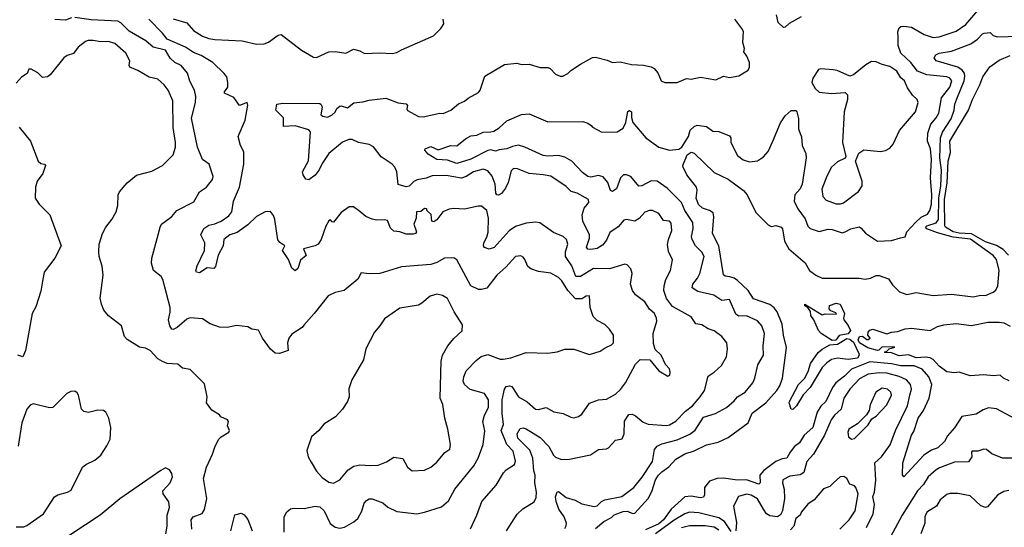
# Model space of a CAD drawing. Extents: x 1468344 to 1613994, y 525695 to 643861.
# Tile 46 of 256: x 1490758 to 1497147, y 610367 to 613663. Entities that reach past the tile are written whole.
import ezdxf

# ---------------------------------------------------------------- set-up
doc = ezdxf.new("R2010")
doc.units = 0

msp = doc.modelspace()

# ---------------------------------------------------------------- linework, layer by layer
at = {"layer": '0CON10XD'}
for points in [[(1494295, 610360), (1494305, 610376.2), (1494307.1, 610395), (1494292, 610435), (1494255.7, 610485), (1494239.1, 610535), (1494234.7, 610565.3), (1494245, 610597.5), (1494255, 610598.6), (1494305, 610560), (1494362.5, 610542.5), (1494405, 610519.4), (1494485, 610501.4), (1494505, 610506), (1494532.9, 610535), (1494555, 610544.6), (1494665, 610566.4), (1494742.7, 610625), (1494797.1, 610692.9), (1494863.8, 610795), (1494878, 610872), (1494895, 610894.5), (1494925, 610909.1), (1495025, 610934.3), (1495107.7, 610972.3), (1495141.7, 610998.3), (1495195, 611081.2), (1495273.3, 611106.7), (1495344.5, 611145.5), (1495395, 611188.6), (1495415.4, 611214.6), (1495465, 611245.5), (1495516.5, 611305), (1495529.1, 611335), (1495548, 611422), (1495585.5, 611485), (1495582.9, 611545), (1495591.3, 611625), (1495575, 611674.3), (1495545, 611707.5), (1495475, 611739.2), (1495425, 611738.2), (1495405, 611750), (1495365, 611847.1), (1495315, 611838.8), (1495262.5, 611875), (1495158.9, 611898.9), (1495121.9, 611921.9), (1495125.5, 611945), (1495157.3, 611985), (1495171.5, 612015), (1495200.5, 612125), (1495184, 612154), (1495142.9, 612195), (1495121.5, 612235), (1495118.2, 612255), (1495128.8, 612305), (1495125.4, 612345), (1495075, 612424.4), (1495052.3, 612475), (1494959.2, 612569.2), (1494895, 612614.6), (1494855, 612616.1), (1494795, 612584.4), (1494775, 612582.9), (1494724.1, 612644.1), (1494696.7, 612655), (1494675.4, 612654.6), (1494657.7, 612635), (1494631.1, 612565), (1494605, 612547.1), (1494592.7, 612552.7), (1494574.3, 612605), (1494545, 612641.6), (1494515, 612651.2), (1494465, 612640.2), (1494445, 612644.7), (1494410.5, 612670.5), (1494340, 612745), (1494295, 612770.5), (1494255, 612780), (1494185, 612775.9), (1494155, 612780.2), (1494036.1, 612836.1), (1493995, 612847.9), (1493955, 612840.4), (1493920, 612825), (1493868.7, 612818.7), (1493845, 612808.9), (1493815, 612816.7), (1493795, 612812.9), (1493685, 612758.2), (1493595, 612729.2), (1493535, 612751.5), (1493465.7, 612755.7), (1493408.8, 612788.8), (1493387.5, 612815), (1493388.8, 612825), (1493425, 612839.3), (1493473, 612817), (1493555, 612845.5), (1493595.6, 612844.4), (1493650.2, 612889.8), (1493685, 612908.9), (1493725, 612913.1), (1493765, 612932.5), (1493815, 612933.7), (1493835, 612940), (1493869.7, 612960.3), (1493918.8, 613005), (1494015, 613047.1), (1494065, 613050.8), (1494185, 613000), (1494411.9, 613001.9), (1494445, 612991.4), (1494466.4, 612976.4), (1494475.6, 612965.6), (1494535, 612931.9), (1494635, 612935.6), (1494675, 612958), (1494692.5, 612995), (1494704, 613066), (1494715, 613073.6), (1494728.5, 613065), (1494728.2, 613028.2), (1494737.5, 612995), (1494821.8, 612895), (1494905, 612834.7), (1494975, 612814.8), (1495035, 612822.6), (1495054.7, 612835), (1495098.1, 612905), (1495109.7, 612945), (1495135, 612970), (1495155, 612977.3), (1495215, 612968.2), (1495255, 612938.6), (1495295, 612936.2), (1495365, 612908.8), (1495373.8, 612895), (1495372, 612865), (1495415, 612780), (1495453, 612753), (1495495, 612739.2), (1495545, 612745.7), (1495585, 612771.8), (1495615, 612806.5), (1495646.1, 612875), (1495695, 612992.9), (1495725, 613039.2), (1495765, 613074), (1495794.1, 613074.1), (1495802, 613065), (1495811.9, 613021.9), (1495812.7, 612952.7), (1495831.7, 612901.7), (1495836.5, 612845), (1495860, 612795), (1495861.1, 612765), (1495836.4, 612595), (1495823.5, 612565), (1495787.7, 612525), (1495784.7, 612485), (1495808, 612435), (1495855, 612369.2), (1495872.9, 612322.9), (1495886.7, 612306.7), (1495945, 612287.1), (1496005, 612302.7), (1496031.1, 612301.1), (1496095, 612280), (1496115.5, 612284.5), (1496152.5, 612305), (1496205, 612316.9), (1496219.1, 612309.1), (1496246.2, 612276.2), (1496325, 612224.4), (1496415, 612230), (1496472.8, 612247.2), (1496505, 612252.5), (1496515.6, 612285), (1496570.3, 612345), (1496608.3, 612381.7), (1496649.4, 612400.6), (1496665.2, 612424.8), (1496675.8, 612465), (1496677.8, 612525), (1496668.9, 612635), (1496675.9, 612755.9), (1496668.2, 612825), (1496649.4, 612875), (1496651.5, 612925), (1496671.1, 612985), (1496705.9, 613025), (1496722.7, 613055), (1496740.8, 613155), (1496793.5, 613225), (1496806.1, 613265), (1496795, 613282.7), (1496775, 613291.2), (1496645, 613305.7), (1496585, 613328.7), (1496540, 613385), (1496476.8, 613445), (1496459, 613495), (1496458, 613552), (1496456.3, 613583.7), (1496465, 613608.8), (1496475, 613618.1), (1496495, 613621.1), (1496545, 613613.3), (1496626.5, 613566.5), (1496685, 613547.6), (1496725, 613551.1), (1496835, 613587.5), (1496897.8, 613632.2), (1497015, 613767.5)], [(1491095, 613675.8), (1491055, 613659.1), (1490985, 613663.1)], [(1493008.6, 610541.4), (1493025, 610551.2), (1493045, 610552), (1493115, 610525.5), (1493146.9, 610496.9), (1493205, 610470), (1493335, 610455.6), (1493385, 610465.6), (1493495, 610500.8), (1493541.1, 610538.9), (1493582.3, 610615), (1493704.2, 610765.8), (1493733.1, 610815), (1493765.4, 610905), (1493777.1, 610992.9), (1493763.9, 611055), (1493774.7, 611095.3), (1493799.2, 611145), (1493800.5, 611195), (1493773.3, 611235), (1493681.5, 611261.5), (1493645, 611293.3), (1493636.9, 611315), (1493639.2, 611345), (1493656.2, 611383.8), (1493719.8, 611450.2), (1493753.1, 611476.9), (1493795, 611489.1), (1493875, 611459.3), (1493895, 611458.2), (1493945, 611468.5), (1494045, 611502.5), (1494185, 611498.6), (1494245, 611505.7), (1494295, 611524.3), (1494355, 611522.9), (1494455, 611488.6), (1494525, 611510), (1494557.3, 611532.7), (1494598.8, 611551.2), (1494611.2, 611565), (1494611.4, 611615), (1494585, 611653.8), (1494555, 611683.3), (1494505, 611708.8), (1494480, 611735), (1494460.8, 611795), (1494455, 611870), (1494435, 611867.5), (1494405, 611851.1), (1494365, 611851.5), (1494315.9, 611905), (1494276.9, 611966.9), (1494255, 611988.9), (1494205, 612016.4), (1494125, 612028.1), (1494074.6, 612044.6), (1494055, 612060), (1494035.4, 612105.4), (1494025, 612122), (1494010.3, 612130.3), (1493974.6, 612125.4), (1493911.9, 612055), (1493855, 612004), (1493789.5, 611920.5), (1493755, 611910), (1493735, 611912), (1493684.7, 611934.7), (1493595, 612103.3), (1493575, 612116), (1493515, 612114.2), (1493465, 612085.6), (1493425, 612074.4), (1493235, 612058.2), (1493095, 612014.2), (1493025, 612012.5), (1492975, 612020), (1492952.1, 611977.9), (1492863.3, 611905), (1492805, 611892.5), (1492759.8, 611870.2), (1492670, 611755), (1492600.8, 611679.2), (1492590, 611665), (1492525, 611621.2), (1492504.5, 611595.5), (1492496.9, 611565), (1492500, 611515), (1492445, 611496.2), (1492415, 611498.8), (1492385, 611524), (1492334.2, 611595), (1492307.7, 611647.7), (1492265, 611652.5), (1492239.3, 611669.3), (1492165, 611678.1), (1492105, 611663.3), (1492055, 611665.7), (1491995, 611688.6), (1491945, 611720.8), (1491865, 611728.1), (1491841.8, 611718.2), (1491780.8, 611665), (1491755, 611652.2), (1491744.6, 611654.6), (1491731.9, 611675), (1491723.5, 611713.5), (1491735.3, 611764.7), (1491733.9, 611795), (1491687.1, 611975), (1491675, 611996.2), (1491626.2, 612035), (1491613, 612083), (1491616.4, 612115), (1491657.1, 612265), (1491668.5, 612315), (1491679.1, 612335), (1491745, 612383.9), (1491776.7, 612425), (1491888.8, 612481.2), (1491925, 612546), (1491970.8, 612575), (1492009.2, 612625), (1492014.2, 612645), (1491988.6, 612725), (1491945, 612755.9), (1491912.6, 612835), (1491873, 613023), (1491899.6, 613125), (1491900.4, 613165), (1491891.5, 613205), (1491862.5, 613262.5), (1491845.9, 613315.9), (1491805.6, 613365), (1491765.3, 613385.3), (1491735, 613412.2), (1491705, 613465.8), (1491624.3, 613484.3), (1491575.6, 613525.6), (1491468.6, 613588.6), (1491415, 613641.8), (1491395, 613653.2), (1491221.2, 613661.2), (1491115, 613677.1)], [(1493682.5, 610357.5), (1493725.6, 610445), (1493757.9, 610535), (1493849.6, 610640.4), (1493898.3, 610721.7), (1493915, 610739.4), (1493968.6, 610775), (1493974.4, 610795.6), (1493961.2, 610861.2), (1493918.3, 610905), (1493881.4, 610995), (1493896.6, 611035), (1493888.3, 611105), (1493890, 611195), (1493903.9, 611265), (1493915, 611280.9), (1493935.8, 611285.8), (1493950.8, 611280.8), (1493995, 611214.4), (1494051.2, 611181.2), (1494104.6, 611134.6), (1494125, 611132.9), (1494175, 611144.3), (1494225, 611117.1), (1494285, 611106), (1494335, 611081.2), (1494355, 611078), (1494385, 611086), (1494405, 611100.8), (1494455.8, 611174.2), (1494515, 611195.8), (1494565, 611198.9), (1494625, 611232.1), (1494657.6, 611262.4), (1494689.6, 611305), (1494755, 611426), (1494785, 611455.8), (1494847.5, 611455), (1494905, 611382.5), (1494965, 611348.8), (1494976.2, 611355), (1494980, 611375), (1494973.8, 611395), (1494948, 611425), (1494920, 611485), (1494881.7, 611521.7), (1494870.3, 611560.3), (1494868.1, 611625), (1494892.5, 611705), (1494891.5, 611725), (1494876.9, 611755), (1494845, 611783.1), (1494815, 611830.8), (1494755, 611876), (1494733.7, 611903.7), (1494722.7, 611945), (1494732.4, 612015), (1494724.2, 612044.2), (1494700.3, 612070.3), (1494685, 612075.8), (1494585, 612045.6), (1494482.4, 612047.6), (1494397.1, 611995), (1494367.1, 611995), (1494341.4, 612065), (1494299.3, 612125), (1494300.8, 612155), (1494315.4, 612205), (1494305.6, 612235), (1494284.6, 612254.6), (1494221.7, 612281.7), (1494132.9, 612342.9), (1494105, 612348.8), (1494045, 612341.9), (1493975, 612321.1), (1493935, 612292.9), (1493836.5, 612183.5), (1493805, 612172.9), (1493775, 612183.3), (1493767.8, 612195), (1493768.9, 612215), (1493789, 612251), (1493797.7, 612282.3), (1493799.5, 612375), (1493788.5, 612425), (1493755, 612452.2), (1493733, 612453), (1493645, 612433.5), (1493575, 612437.5), (1493545, 612432.2), (1493504.6, 612415.4), (1493465, 612364), (1493445, 612350), (1493432.5, 612355), (1493428.3, 612398.3), (1493400, 612425), (1493400, 612435), (1493385, 612437.5), (1493361.7, 612418.3), (1493333.8, 612415), (1493330.8, 612375), (1493316, 612335), (1493332.5, 612285), (1493326.1, 612273.9), (1493310.7, 612269.3), (1493265, 612270), (1493225.4, 612285.4), (1493185, 612290.8), (1493165, 612310), (1493145, 612360), (1493124.3, 612364.3), (1493075, 612360.6), (1493045, 612366.9), (1493005, 612385.6), (1492965, 612418), (1492925, 612447.5), (1492895, 612447.5), (1492845, 612410), (1492795, 612347.5), (1492785, 612350), (1492775, 612362.5), (1492765, 612356.2), (1492745, 612323.3), (1492714.3, 612235), (1492695, 612205.8), (1492675, 612193.8), (1492600, 612175), (1492617.7, 612132.3), (1492579.5, 612100.5), (1492563.6, 612046.4), (1492545, 612033.3), (1492525, 612050), (1492502.7, 612105), (1492463.1, 612165), (1492477.5, 612195), (1492445.6, 612215.6), (1492433.3, 612233.3), (1492414.4, 612365), (1492405, 612391.2), (1492385, 612417.5), (1492351.2, 612415), (1492295, 612385.5), (1492239.4, 612330.6), (1492169.4, 612280.6), (1492122.2, 612265), (1492083.3, 612236.7), (1492078.5, 612195), (1492046.8, 612135), (1492028.6, 612061.4), (1492017, 612047), (1491975, 612052.1), (1491925, 612019.3), (1491905, 612024.5), (1491901.8, 612031.8), (1491910, 612065), (1491957.1, 612165), (1491960, 612215), (1491933.8, 612265), (1491953.2, 612306.8), (1491985, 612328.6), (1492025, 612336.9), (1492065, 612354.4), (1492115, 612389.2), (1492135.7, 612415), (1492144.4, 612485), (1492184.3, 612575), (1492211.8, 612725), (1492212.7, 612805), (1492191.3, 612845), (1492174.8, 612905), (1492220.5, 613009.5), (1492238.2, 613108.2), (1492234, 613124), (1492185, 613105.8), (1492148.1, 613158.1), (1492087.8, 613185), (1492086.7, 613195), (1492108.5, 613225), (1492109.5, 613255), (1492101.2, 613291.2), (1492085, 613314.4), (1492011.5, 613385), (1491935, 613429.6), (1491885, 613450.2), (1491835, 613483.3), (1491715.8, 613535.8), (1491685.3, 613575), (1491595.6, 613665)], [(1491755, 613668.9), (1491842.3, 613642.3), (1491885, 613593.3), (1491944.7, 613554.7), (1491985, 613539.6), (1492023.4, 613533.4), (1492202.5, 613525), (1492295, 613504.2), (1492345, 613506.7), (1492373.6, 613516.4), (1492435, 613562.5), (1492455, 613567.5), (1492585.9, 613465.9), (1492665, 613420), (1492685, 613416.7), (1492765, 613454), (1492805, 613455.7), (1492875, 613444.3), (1492925, 613470.8), (1492965, 613460.8), (1492995, 613444), (1493095, 613448.2), (1493175, 613443.8), (1493205, 613448.8), (1493235, 613468), (1493442.7, 613557.3), (1493490, 613605), (1493510, 613635), (1493505.8, 613665.8)], [(1493916.9, 610345), (1493987, 610453), (1494023.1, 610486.9), (1494096.5, 610533.5), (1494109.1, 610560.9), (1494111.1, 610595), (1494100, 610655), (1494102.1, 610705), (1494093.4, 610733.4), (1494088.7, 610815), (1494067.7, 610867.7), (1493989.6, 610945), (1493985.5, 610974.5), (1494005, 611008.1), (1494025, 611013.8), (1494045, 611006.6), (1494135, 610949.2), (1494192.5, 610892.5), (1494222.7, 610835), (1494235, 610823.3), (1494275, 610807.8), (1494325, 610809.5), (1494462.4, 610837.6), (1494515, 610871.4), (1494565, 610875.6), (1494577.9, 610882.1), (1494625, 610934), (1494668.5, 610941.5), (1494680, 610975), (1494683, 611057), (1494710.6, 611099.4), (1494731.5, 611101.5), (1494755, 611090.4), (1494805, 611049.1), (1494836, 611036), (1494955, 611028.5), (1494975, 611032.9), (1495015, 611055.9), (1495078.7, 611121.3), (1495125, 611156.4), (1495174.5, 611215), (1495200.9, 611255), (1495225, 611347.5), (1495265.3, 611374.7), (1495311.7, 611418.3), (1495345.6, 611475), (1495351.4, 611525), (1495345.8, 611565), (1495314.2, 611605), (1495265, 611643.1), (1495226.1, 611656.1), (1495185, 611681.5), (1495145, 611688.1), (1495115, 611734.2), (1494995, 611800.9), (1494955, 611852.2), (1494938.8, 611905), (1494939.5, 611935), (1494950.6, 611975), (1494981.8, 612035), (1494994.5, 612104.5), (1494968.3, 612158.3), (1494962.9, 612202.9), (1494967.5, 612235), (1494989.4, 612295), (1494985, 612340.8), (1494975, 612355.6), (1494935, 612358.9), (1494905, 612404.2), (1494864.5, 612424.5), (1494845, 612424.5), (1494815, 612412.2), (1494778.3, 612371.7), (1494750, 612355), (1494695, 612366.5), (1494678.1, 612361.9), (1494642.4, 612317.6), (1494588.6, 612281.4), (1494565, 612230.8), (1494540.9, 612199.1), (1494505, 612177.5), (1494465, 612171.1), (1494443.8, 612173.8), (1494436.7, 612185), (1494456.3, 612243.7), (1494455.8, 612265), (1494412.3, 612355), (1494408.8, 612395), (1494420.5, 612439.5), (1494451.9, 612475), (1494450, 612495), (1494375, 612535.6), (1494337.3, 612547.3), (1494305, 612580), (1494205, 612645.8), (1494154.4, 612655.6), (1494063.6, 612663.6), (1493987.5, 612695), (1493963.2, 612696.8), (1493948.3, 612681.7), (1493927.6, 612605), (1493910.8, 612569.2), (1493885.2, 612534.8), (1493865, 612524.5), (1493855, 612525.7), (1493847, 612537), (1493844.3, 612595), (1493825, 612646.2), (1493795, 612680.9), (1493765, 612692.5), (1493702, 612675), (1493655.8, 612645), (1493625, 612634), (1493525, 612650.6), (1493435, 612650), (1493395, 612633.6), (1493337, 612623), (1493315, 612611.9), (1493285, 612582.2), (1493265, 612576.7), (1493215, 612592.5), (1493204.5, 612675), (1493192.2, 612705), (1493175, 612724.4), (1493103, 612773), (1493055, 612836.7), (1493025, 612852.7), (1492956.4, 612866.4), (1492915, 612884.4), (1492893.9, 612883.9), (1492852.5, 612867.5), (1492765, 612794), (1492721.5, 612728.5), (1492702.3, 612687.7), (1492675, 612654.3), (1492635, 612623.3), (1492615, 612626.7), (1492596.8, 612655), (1492593.2, 612675), (1492632.7, 612747.3), (1492644.4, 612935), (1492635, 612947.8), (1492545, 612972.9), (1492469.3, 612969.3), (1492470, 613025), (1492419.2, 613075), (1492426, 613114), (1492465, 613120), (1492705, 613119.6), (1492715, 613112.9), (1492720.9, 613095), (1492712, 613045), (1492725, 613036.2), (1492755, 613030.8), (1492786.7, 613045), (1492805, 613062.5), (1492815, 613086.7), (1492835, 613101.2), (1492845, 613103.3), (1492885, 613090), (1492926.2, 613123.8), (1492985, 613129.5), (1493025, 613140.5), (1493135, 613153.5), (1493215, 613123.1), (1493265.5, 613115.5), (1493274, 613105), (1493270, 613085), (1493275, 613073.8), (1493345, 613034.4), (1493377, 613033), (1493484.1, 613055.9), (1493505.9, 613054.1), (1493556.2, 613075), (1493605, 613116.2), (1493645, 613134), (1493667.3, 613152.7), (1493735, 613190), (1493746.7, 613205), (1493776.7, 613295), (1493905, 613370.9), (1493985, 613380.5), (1494015, 613372.5), (1494065, 613374.5), (1494135, 613351.9), (1494185, 613352.5), (1494201.2, 613345), (1494235, 613308.8), (1494265, 613296.7), (1494283, 613297), (1494315, 613313.3), (1494335, 613333.8), (1494396.7, 613375), (1494475, 613418.1), (1494495, 613420), (1494569.5, 613400.5), (1494605, 613384.6), (1494655, 613388.9), (1494728.3, 613371.7), (1494807, 613367), (1494856.9, 613356.9), (1494875.7, 613345.7), (1494898.7, 613318.7), (1494921.2, 613265), (1494945, 613254.2), (1495025, 613255.7), (1495085, 613281.9), (1495115, 613276.7), (1495175, 613290), (1495275, 613271.2), (1495325, 613296.2), (1495365, 613286.7), (1495425, 613297.5), (1495485.6, 613334.4), (1495494, 613355), (1495494, 613385), (1495477.5, 613425), (1495457.1, 613455), (1495462.5, 613475), (1495451.2, 613515), (1495454, 613585), (1495445, 613606.2), (1495398, 613665)], [(1495828.5, 613681.5), (1495752.3, 613637.7), (1495725, 613613.3), (1495715, 613612), (1495680, 613645), (1495670, 613695)], [(1491876.1, 610356.1), (1491871.1, 610415), (1491884.5, 610435.5), (1491942.2, 610457.8), (1491957.4, 610482.6), (1491972.2, 610555), (1491951.8, 610685), (1491971.3, 610758.7), (1492008.5, 610841.5), (1492026.9, 610895), (1492051.3, 610938.7), (1492065, 610954), (1492116, 610984), (1492120, 610995), (1492107.5, 611025), (1492113.3, 611055), (1492107.5, 611065), (1492063.9, 611083.9), (1492055, 611097.5), (1492005, 611127.5), (1491970, 611175), (1491973.8, 611215), (1491957.9, 611297.9), (1491865, 611392.5), (1491815, 611400), (1491785, 611426.7), (1491715, 611431.4), (1491684.6, 611444.6), (1491655, 611461.9), (1491604.5, 611514.5), (1491575, 611529.2), (1491535, 611536.2), (1491455, 611586.2), (1491438.8, 611605), (1491418.8, 611675), (1491335, 611740), (1491305, 611776.7), (1491288.1, 611815), (1491281.1, 611855), (1491299.1, 612005), (1491293.1, 612063.1), (1491274.6, 612125), (1491271.8, 612155), (1491273.3, 612205), (1491286, 612246), (1491294.4, 612275.6), (1491316.2, 612315), (1491356.7, 612365), (1491383.9, 612416.1), (1491393.9, 612456.1), (1491397.5, 612525), (1491406, 612545), (1491455, 612603.8), (1491515, 612654.2), (1491615, 612680), (1491685, 612716.7), (1491753.8, 612785), (1491768.6, 612835), (1491770, 612865), (1491753.8, 612963.8), (1491751.2, 613135), (1491722.5, 613205), (1491695, 613240.6), (1491655, 613275.5), (1491598.9, 613288.9), (1491523.6, 613333.6), (1491473.6, 613353.6), (1491469.4, 613365), (1491472.9, 613395), (1491446.9, 613445), (1491375, 613507.1), (1491335, 613521.1), (1491285, 613519.2), (1491235, 613528.1), (1491203.1, 613526.9), (1491185, 613521.2), (1491137.5, 613485), (1491106.1, 613443.9), (1491065, 613430), (1491044.3, 613415.7), (1490955.9, 613304.1), (1490938.3, 613291.7), (1490905, 613287.5), (1490875, 613317.5), (1490831.7, 613341.7), (1490818.3, 613341.7), (1490806.4, 613313.6), (1490770.7, 613289.3), (1490735, 613250)], [(1494495, 610359.2), (1494548.8, 610405), (1494598.5, 610431.5), (1494615, 610447.8), (1494675, 610469.7), (1494701.2, 610471.2), (1494735, 610456.7), (1494750.5, 610459.5), (1494836.1, 610555), (1494860.6, 610599.4), (1494883.8, 610675), (1494904.1, 610705.9), (1494925, 610728.4), (1494969.8, 610760.2), (1495015, 610810.4), (1495074.4, 610844.4), (1495135, 610863.7), (1495215, 610902.5), (1495290.2, 610919.8), (1495355, 610949.4), (1495484.5, 611045), (1495511.1, 611108.9), (1495600.8, 611175), (1495672.3, 611255), (1495690.4, 611285), (1495707.1, 611335), (1495733.3, 611535), (1495714.4, 611614.4), (1495706.2, 611685), (1495673.5, 611765), (1495655, 611792.4), (1495625, 611814), (1495520.6, 611850.6), (1495484.4, 611905), (1495415, 611970), (1495395, 611984.7), (1495367.1, 611992.9), (1495337, 611997), (1495325, 612006.7), (1495296, 612195), (1495254.7, 612275), (1495262.6, 612382.6), (1495257.7, 612407.7), (1495235, 612424), (1495189.2, 612439.2), (1495163.8, 612463.8), (1495148.3, 612505), (1495154.4, 612555), (1495149.1, 612575), (1495086.9, 612655), (1495063.4, 612705), (1495061.2, 612715), (1495090, 612785), (1495115, 612803.1), (1495135, 612795.8), (1495265, 612669.7), (1495355, 612626.9), (1495455, 612554.3), (1495479.5, 612525), (1495535, 612411.1), (1495615, 612330), (1495635, 612320.6), (1495665, 612325.8), (1495700, 612315), (1495708, 612305), (1495720, 612225), (1495748.6, 612175), (1495854.3, 612085), (1495884, 612035), (1495923.4, 612003.4), (1495964.7, 611984.7), (1496205, 611984.3), (1496245, 611977.5), (1496280, 611985), (1496315, 612001.4), (1496335, 612001.4), (1496395, 611980.6), (1496421.7, 611941.7), (1496466.6, 611896.6), (1496515, 611879.5), (1496575, 611891.4), (1496685, 611872.7), (1496805, 611881.4), (1496945, 611862.9), (1496995, 611873.3), (1497025, 611873.1), (1497075, 611893.3), (1497092.6, 611907.4), (1497105.4, 611934.6), (1497115.2, 612035), (1497096.3, 612105), (1497075, 612132.4), (1496927.9, 612237.9), (1496815, 612249.8), (1496715, 612278.5), (1496645.4, 612305), (1496635.4, 612315), (1496644.6, 612325.4), (1496705, 612344.6), (1496720.5, 612365), (1496723.5, 612505), (1496735.7, 612585), (1496739.8, 612685), (1496730.1, 612765), (1496733.7, 612896.3), (1496746.6, 612933.4), (1496801.6, 613018.4), (1496822.6, 613075), (1496827.1, 613115), (1496839.2, 613149.2), (1496887.2, 613265), (1496892.2, 613295), (1496888.5, 613315), (1496875, 613335.7), (1496845, 613353.8), (1496705, 613395.6), (1496692.9, 613415), (1496704.2, 613435), (1496725, 613444.6), (1496805, 613459.1), (1496929.2, 613505), (1496974.3, 613535.7), (1497005, 613570.8), (1497017.5, 613575), (1497055, 613579.4), (1497075, 613560.6), (1497101.8, 613551.8), (1497244.4, 613555.6)], [(1497174.8, 612135), (1497140.7, 612170.7), (1497095.9, 612195.9), (1497025, 612220.3), (1496935, 612273.4), (1496855, 612277), (1496815.9, 612285), (1496766.7, 612315), (1496760.9, 612325), (1496759.5, 612495), (1496776.5, 612603.5), (1496782.6, 612745), (1496798.7, 612801.3), (1496794.3, 612875), (1496915.8, 613075), (1496940.9, 613145), (1496989.5, 613240.5), (1497007.6, 613292.4), (1497054.3, 613355.7), (1497115, 613400), (1497185, 613429.5)], [(1496085, 612466.2), (1496105, 612473.3), (1496202, 612548), (1496225.4, 612585), (1496225.9, 612615), (1496182.5, 612745), (1496204.5, 612795.5), (1496235, 612816.9), (1496345, 612805.9), (1496377.5, 612812.5), (1496405, 612828.5), (1496425.2, 612854.8), (1496467.7, 612942.3), (1496570.9, 613065), (1496589.4, 613125), (1496582.9, 613145), (1496552.7, 613172.7), (1496519.9, 613219.9), (1496500.5, 613265), (1496475.2, 613285.2), (1496449, 613329), (1496405, 613359.6), (1496355, 613371.1), (1496315, 613390), (1496285, 613391.2), (1496249.7, 613370.3), (1496168.8, 613305), (1496145, 613296), (1496061.8, 613331.8), (1496036.4, 613336.4), (1495956.9, 613343.1), (1495941.3, 613338.7), (1495905, 613283.8), (1495899.5, 613255), (1495919.5, 613215), (1495945, 613192.7), (1496025, 613183.6), (1496115, 613189.4), (1496129.4, 613175), (1496129.2, 613145), (1496108.5, 613065), (1496097.1, 612865), (1496120, 612775), (1496115, 612763.3), (1496065, 612739.2), (1496025.8, 612705), (1495995, 612647.5), (1495963.3, 612563.3), (1495970, 612515), (1495991.7, 612491.7), (1496057.4, 612467.4), (1496085, 612466.2)], [(1490753.9, 612963.9), (1490827.5, 612875), (1490877.5, 612745), (1490895, 612730), (1490920, 612725), (1490926.4, 612716.4), (1490908.8, 612665), (1490871.2, 612615), (1490861.2, 612575), (1490858.8, 612505), (1490884.1, 612464.1), (1490952.5, 612395), (1491027.5, 612195), (1490986.1, 612113.9), (1490916.4, 612023.6), (1490906.2, 611965), (1490895, 611900), (1490861.7, 611798.3), (1490840, 611755), (1490796.7, 611515), (1490777.5, 611475), (1490745, 611483.8)], [(1492795, 610654.5), (1492835.8, 610675), (1492890.2, 610739.8), (1492926.4, 610763.6), (1492965, 610773.6), (1493035, 610768.2), (1493085, 610771.5), (1493138.3, 610791.7), (1493185, 610822.9), (1493245, 610814), (1493275, 610757.5), (1493304.5, 610734.5), (1493385, 610737.5), (1493425, 610758), (1493465, 610790), (1493517.9, 610852.1), (1493550, 610875), (1493554, 610905), (1493536.9, 611005), (1493516.7, 611075), (1493502.9, 611165), (1493487.5, 611205), (1493492.2, 611445), (1493501.9, 611485), (1493535.7, 611545), (1493575, 611592), (1493628.3, 611641.7), (1493632.5, 611682.5), (1493576.7, 611766.7), (1493533.6, 611853.6), (1493502.6, 611872.6), (1493465, 611881.1), (1493421.4, 611868.6), (1493368.3, 611821.7), (1493345, 611808.9), (1493225, 611790), (1493125, 611721.2), (1493095.6, 611674.4), (1493060, 611635), (1493004.2, 611525), (1492988, 611455), (1492913.3, 611325), (1492893.9, 611266.1), (1492896.2, 611215), (1492886.1, 611183.9), (1492853.3, 611135), (1492806.7, 611085), (1492732.6, 611037.4), (1492698.8, 610995), (1492652, 610955), (1492621.4, 610865), (1492630.8, 610825), (1492649.6, 610789.6), (1492685, 610732), (1492720.2, 610690.2), (1492765, 610659.4), (1492795, 610654.5)], [(1496029.7, 611579.7), (1495958.9, 611625), (1495942.5, 611645), (1495911.2, 611715), (1495892.3, 611742.3), (1495888.8, 611768.8), (1495873.3, 611793.3), (1495853.3, 611805), (1495852.5, 611815), (1495965, 611747.5), (1495985, 611752.5), (1496058.3, 611751.7), (1496055, 611760), (1496021.7, 611771.7), (1496010, 611785), (1496013, 611807), (1496057, 611823), (1496082.5, 611815), (1496111.2, 611755), (1496103.3, 611725), (1496106.2, 611715), (1496135, 611676.7), (1496148.8, 611645), (1496135, 611622.5), (1496075, 611612.5), (1496055, 611581.2), (1496029.7, 611579.7)], [(1497178.9, 611318.9), (1497142.5, 611335), (1497120, 611355), (1497075, 611350), (1497015, 611357.5), (1496925, 611351.2), (1496855, 611373.3), (1496825, 611370), (1496775, 611376.2), (1496725, 611412.7), (1496686.6, 611456.6), (1496666.7, 611466.7), (1496635, 611472.2), (1496575, 611467.3), (1496525, 611487.8), (1496465, 611480.4), (1496415, 611500), (1496375, 611502.5), (1496370, 611505), (1496385, 611510), (1496400, 611525), (1496436.1, 611536.1), (1496355, 611538.9), (1496333.8, 611516.2), (1496324.3, 611515.7), (1496261.5, 611531.5), (1496208.4, 611565), (1496199.5, 611585), (1496207.5, 611605), (1496227.3, 611607.3), (1496255, 611585.8), (1496265, 611585.8), (1496277.1, 611595), (1496261.2, 611615), (1496264, 611635), (1496275, 611648), (1496295, 611654.3), (1496385, 611623.8), (1496415, 611633.8), (1496455, 611637.5), (1496503.9, 611656.1), (1496545, 611660), (1496665.9, 611644.1), (1496715, 611670), (1496755, 611682), (1496835, 611691.4), (1496935, 611677.8), (1497041.2, 611698.8), (1497115, 611699.1), (1497145, 611694.5), (1497185, 611673.5)], [(1495775, 611132.2), (1495763.3, 611133.3), (1495751.1, 611175), (1495754.1, 611185), (1495812.3, 611295), (1495852.5, 611335), (1495876.9, 611385), (1495889.8, 611430.2), (1495938.8, 611501.2), (1495965.8, 611524.2), (1496015, 611551.1), (1496065, 611556.9), (1496125, 611592), (1496145, 611588.8), (1496169.1, 611569.1), (1496203.8, 611495), (1496205.8, 611485), (1496195, 611466.2), (1496135, 611456.7), (1496065, 611466), (1496025, 611457.5), (1495995, 611434.2), (1495964.6, 611405.4), (1495888.1, 611275), (1495841.7, 611228.3), (1495798.8, 611155), (1495775, 611132.2)], [(1497214.1, 611074.1), (1497096.8, 611136.8), (1497045, 611141.8), (1497010, 611130), (1496965, 611101.8), (1496872.9, 611087.1), (1496825, 611012.9), (1496778.6, 610961.4), (1496760, 610925), (1496716.9, 610883.1), (1496675, 610868.8), (1496624.2, 610835.8), (1496495, 610694.2), (1496487.1, 610707.1), (1496488, 610785), (1496544.6, 610965), (1496560.8, 610989.2), (1496589.1, 611075), (1496623.3, 611125), (1496660, 611205), (1496676.7, 611295), (1496658.7, 611345), (1496615, 611392.8), (1496561.9, 611415), (1496475, 611415.8), (1496415, 611429.4), (1496275, 611442.4), (1496155, 611394.3), (1496111.4, 611348.6), (1496055, 611304.7), (1496032.9, 611275), (1495990, 611185), (1495956.2, 611153.8), (1495932.7, 611115), (1495905.7, 611014.3), (1495848.8, 610965), (1495818.5, 610915), (1495785, 610891.3), (1495757.8, 610855), (1495737.1, 610815), (1495705, 610810.8), (1495664.8, 610795.2), (1495585.9, 610735), (1495561.8, 610705), (1495563.6, 610656.4), (1495555, 610646.7), (1495475, 610675.1), (1495415, 610673.1), (1495325, 610686), (1495285, 610684.8), (1495235, 610665.9), (1495202.5, 610625), (1495202, 610578), (1495195, 610562), (1495175, 610558.5), (1495115, 610569.7), (1495074.8, 610565.2), (1494986, 610484), (1494935.2, 610415), (1494905, 610389), (1494820.1, 610349.9)], [(1496252.7, 610365), (1496296.2, 610455), (1496304.2, 610515), (1496294.3, 610565), (1496305.8, 610595), (1496313.4, 610673.4), (1496306.7, 610785), (1496350.8, 610825), (1496407.4, 610902.6), (1496442.3, 610995), (1496519.1, 611155), (1496534.7, 611225), (1496544.7, 611265), (1496539.2, 611295), (1496512.5, 611325), (1496465.2, 611345.2), (1496385, 611367.9), (1496335, 611370.2), (1496265, 611361), (1496208.8, 611331.2), (1496145, 611264.6), (1496105.4, 611205), (1496088.4, 611135), (1496046.1, 611095), (1496024.4, 611065.6), (1495981.4, 610965), (1495908.3, 610841.7), (1495866.2, 610795), (1495847.3, 610722.7), (1495822.5, 610707.5), (1495755, 610699.2), (1495711.1, 610675), (1495707.1, 610655), (1495718.2, 610615), (1495720.4, 610555), (1495708.2, 610475), (1495695, 610449.2), (1495675, 610434.5), (1495625, 610440.9), (1495605, 610453.6), (1495585.5, 610485.5), (1495545, 610551.3), (1495505, 610576.7), (1495475, 610582.8), (1495422.9, 610567.1), (1495391.2, 610505), (1495408.8, 610398.8), (1495405.7, 610344.3)], [(1490735, 610371.2), (1490785, 610370), (1490805, 610378.8), (1490912, 610455), (1490984, 610565), (1491005, 610578.6), (1491067.5, 610595), (1491091.2, 610608.8), (1491165, 610756.7), (1491186.7, 610775), (1491245, 610802.5), (1491284.3, 610835.7), (1491324.2, 610895.8), (1491345, 610940), (1491349.2, 611015), (1491335.8, 611075), (1491316, 611115), (1491302.5, 611125), (1491265, 611126.9), (1491205, 611112), (1491175, 611118.8), (1491159.2, 611135), (1491140, 611225), (1491130.7, 611240.7), (1491115, 611251.4), (1491090.7, 611249.3), (1491064.6, 611235.4), (1490974.1, 611145.9), (1490952.3, 611142.3), (1490845, 611169.2), (1490825, 611160.8), (1490805, 611133.8), (1490771.2, 611045), (1490748, 610895)], [(1496155, 610940), (1496175, 610944), (1496265, 611032), (1496288.7, 611071.3), (1496315, 611088.6), (1496385, 611162.5), (1496414.5, 611225), (1496411.1, 611245), (1496388.6, 611265), (1496355, 611270), (1496313.5, 611245), (1496277, 611163), (1496270.5, 611125), (1496253.6, 611096.4), (1496195, 611039.4), (1496138.6, 611005), (1496131.9, 610985), (1496136, 610955), (1496155, 610940)], [(1497236.2, 610816.2), (1497135.7, 610815.7), (1497067.5, 610845), (1497031.7, 610871.7), (1497015, 610874), (1496975, 610861.2), (1496939.5, 610860.5), (1496934.4, 610855), (1496935.7, 610825), (1496915, 610793.3), (1496825, 610789.3), (1496726.6, 610753.4), (1496705, 610740), (1496653.2, 610695), (1496622.4, 610645), (1496584.7, 610605), (1496484.1, 610445), (1496335, 610168.8)], [(1491706, 610325), (1491715.6, 610375), (1491714.1, 610445), (1491730.9, 610495), (1491725, 610532.3), (1491690.1, 610585), (1491687.8, 610605), (1491735.1, 610654.9), (1491750.2, 610695), (1491746.2, 610716.2), (1491731, 610741), (1491705, 610753.5), (1491673.3, 610736.7), (1491408.7, 610551.3), (1491280.3, 610445), (1490899.8, 610195)], [(1496080, 610355), (1496140.4, 610415), (1496179.6, 610475), (1496198.5, 610585), (1496185, 610626), (1496175, 610635.8), (1496145, 610646.7), (1496125, 610683.3), (1496106.1, 610696.1), (1496082.5, 610695), (1496040, 610655), (1496015, 610632.7), (1495973.2, 610616.8), (1495914.5, 610545), (1495872.5, 610517.5), (1495832.3, 610467.7), (1495822.3, 610445), (1495795, 610424.7), (1495782.3, 610375), (1495759, 610351)], [(1497177, 610607), (1497145, 610600.6), (1497103.8, 610576.2), (1497038.9, 610501.1), (1497025, 610495.6), (1496995, 610505.7), (1496925, 610572), (1496845, 610587.1), (1496795, 610586.7), (1496775, 610580.8), (1496731.4, 610545), (1496707.5, 610505), (1496645, 610465.6), (1496632.1, 610435), (1496632.7, 610395), (1496605.4, 610325)], [(1492473.3, 610336.7), (1492474.8, 610435.2), (1492491.7, 610468.3), (1492515, 610487.1), (1492538, 610492), (1492605, 610489.1), (1492675, 610503.6), (1492705, 610499.1), (1492733.5, 610475), (1492771.9, 610391.9), (1492805, 610368), (1492835, 610362), (1492865, 610368), (1492927.2, 610402.8), (1492952.5, 610425), (1492977.9, 610472.1), (1492994.4, 610525), (1493008.6, 610541.4)], [(1492127.5, 610345), (1492155, 610447.5), (1492195, 610458.1), (1492215, 610448.9), (1492237.9, 610417.9), (1492266.9, 610345)], [(1495375, 610339.6), (1495331.6, 610405), (1495295, 610429.4), (1495165, 610460.6), (1495105, 610464.8), (1495075, 610455.7), (1495005, 610414), (1494884.3, 610325)], [(1495295, 610348.9), (1495265, 610368.7), (1495206.5, 610376.5), (1495105, 610377.3), (1495053.4, 610363.4)]]:
    msp.add_lwpolyline(points, dxfattribs=at)

doc.saveas('drawing.dxf')
